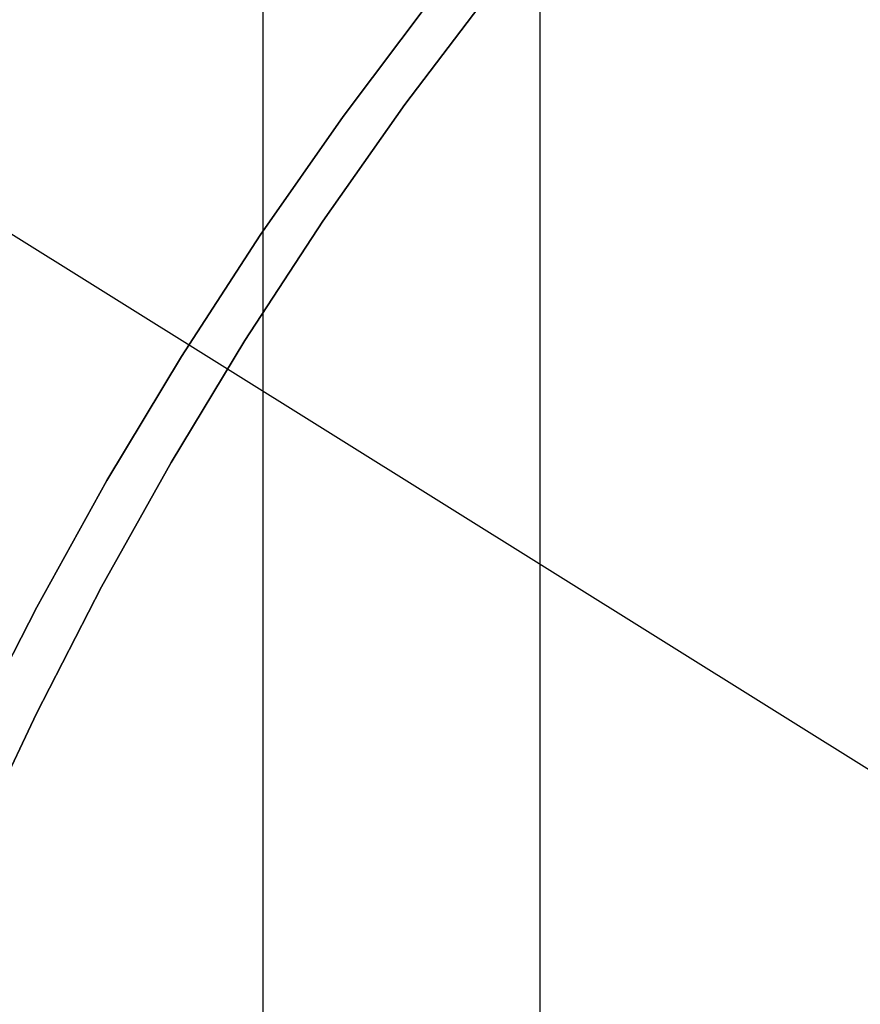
# Model space of a CAD drawing. Header units: millimetres. Extents: x 10871 to 12032, y -2698 to -1680.
# Tile 91 of 183: x 11411 to 11420, y -2030 to -2020. Entities that reach past the tile are written whole.
import ezdxf

# ---------------------------------------------------------------- set-up
doc = ezdxf.new("R2010")
doc.units = ezdxf.units.MM
doc.layers.add('1', color=7, linetype='Continuous')
doc.layers.add('luz', color=7, linetype='Continuous')

msp = doc.modelspace()

# ---------------------------------------------------------------- linework, layer by layer
at = {"layer": '1', "color": 7, "true_color": 0xffffff}
for p, q in [((11413.652, -2112.954, 71.704), (11413.652, -1981.655, 71.704)), ((11416.669, -2105.655, 44.653), (11416.669, -1988.955, 44.653)), ((11415.471, -2019.473, 206.567), (11414.523, -2020.734, 206.567)), ((11414.523, -2020.734, 208.385), (11415.471, -2019.473, 208.385)), ((11415.471, -2019.473, 206.567), (11414.523, -2020.734, 206.567)), ((11414.523, -2020.734, 208.385), (11415.471, -2019.473, 208.385)), ((11415.471, -2019.473, 207.476), (11414.523, -2020.734, 207.476)), ((11414.523, -2020.734, 206.567), (11413.619, -2022.027, 206.567)), ((11413.619, -2022.027, 208.385), (11414.523, -2020.734, 208.385)), ((11414.523, -2020.734, 206.567), (11413.619, -2022.027, 206.567)), ((11413.619, -2022.027, 208.385), (11414.523, -2020.734, 208.385)), ((11414.523, -2020.734, 207.476), (11413.619, -2022.027, 207.476)), ((11413.619, -2022.027, 206.567), (11412.761, -2023.35, 206.567)), ((11412.761, -2023.35, 208.385), (11413.619, -2022.027, 208.385)), ((11413.619, -2022.027, 206.567), (11412.761, -2023.35, 206.567)), ((11412.761, -2023.35, 208.385), (11413.619, -2022.027, 208.385)), ((11413.619, -2022.027, 207.476), (11412.761, -2023.35, 207.476)), ((11412.761, -2023.35, 206.567), (11411.949, -2024.703, 206.567)), ((11411.949, -2024.703, 208.385), (11412.761, -2023.35, 208.385)), ((11412.761, -2023.35, 206.567), (11411.949, -2024.703, 206.567)), ((11411.949, -2024.703, 208.385), (11412.761, -2023.35, 208.385)), ((11412.761, -2023.35, 207.476), (11411.949, -2024.703, 207.476)), ((11411.949, -2024.703, 206.567), (11411.184, -2026.083, 206.567)), ((11411.184, -2026.083, 208.385), (11411.949, -2024.703, 208.385)), ((11411.949, -2024.703, 206.567), (11411.184, -2026.083, 206.567)), ((11411.184, -2026.083, 208.385), (11411.949, -2024.703, 208.385)), ((11411.949, -2024.703, 207.476), (11411.184, -2026.083, 207.476)), ((11411.949, -2024.703, 206.567), (11411.949, -2024.703, 208.385)), ((11411.184, -2026.083, 206.567), (11410.467, -2027.488, 206.567)), ((11410.467, -2027.488, 208.385), (11411.184, -2026.083, 208.385)), ((11411.184, -2026.083, 206.567), (11410.467, -2027.488, 206.567)), ((11410.467, -2027.488, 208.385), (11411.184, -2026.083, 208.385)), ((11411.184, -2026.083, 207.476), (11410.467, -2027.488, 207.476))]:
    msp.add_line(p, q, dxfattribs=at)
at = {"layer": '1', "color": 7, "true_color": 0xf4f4f4}
for p, q in [((11415.195, -2020.605, 206.567), (11416.133, -2019.366, 206.567)), ((11416.133, -2019.366, 208.385), (11415.195, -2020.605, 208.385)), ((11416.133, -2019.366, 206.567), (11415.195, -2020.605, 206.567)), ((11415.195, -2020.605, 208.385), (11416.133, -2019.366, 208.385)), ((11415.195, -2020.605, 207.476), (11416.133, -2019.366, 207.476)), ((11414.302, -2021.875, 206.567), (11415.195, -2020.605, 206.567)), ((11415.195, -2020.605, 208.385), (11414.302, -2021.875, 208.385)), ((11415.195, -2020.605, 206.567), (11414.302, -2021.875, 206.567)), ((11414.302, -2021.875, 208.385), (11415.195, -2020.605, 208.385)), ((11414.302, -2021.875, 207.476), (11415.195, -2020.605, 207.476)), ((11413.452, -2023.176, 206.567), (11414.302, -2021.875, 206.567)), ((11414.302, -2021.875, 208.385), (11413.452, -2023.176, 208.385)), ((11414.302, -2021.875, 206.567), (11413.452, -2023.176, 206.567)), ((11413.452, -2023.176, 208.385), (11414.302, -2021.875, 208.385)), ((11413.452, -2023.176, 207.476), (11414.302, -2021.875, 207.476)), ((11412.648, -2024.505, 206.567), (11413.452, -2023.176, 206.567)), ((11413.452, -2023.176, 208.385), (11412.648, -2024.505, 208.385)), ((11413.452, -2023.176, 206.567), (11412.648, -2024.505, 206.567)), ((11412.648, -2024.505, 208.385), (11413.452, -2023.176, 208.385)), ((11412.648, -2024.505, 207.476), (11413.452, -2023.176, 207.476)), ((11411.891, -2025.862, 206.567), (11412.648, -2024.505, 206.567)), ((11412.648, -2024.505, 208.385), (11411.891, -2025.862, 208.385)), ((11412.648, -2024.505, 206.567), (11411.891, -2025.862, 206.567)), ((11411.891, -2025.862, 208.385), (11412.648, -2024.505, 208.385)), ((11411.891, -2025.862, 207.476), (11412.648, -2024.505, 207.476)), ((11411.18, -2027.243, 206.567), (11411.891, -2025.862, 206.567)), ((11411.891, -2025.862, 208.385), (11411.18, -2027.243, 208.385)), ((11411.891, -2025.862, 206.567), (11411.18, -2027.243, 206.567)), ((11411.18, -2027.243, 208.385), (11411.891, -2025.862, 208.385)), ((11411.18, -2027.243, 207.476), (11411.891, -2025.862, 207.476)), ((11410.518, -2028.648, 206.567), (11411.18, -2027.243, 206.567)), ((11411.18, -2027.243, 208.385), (11410.518, -2028.648, 208.385)), ((11411.18, -2027.243, 206.567), (11410.518, -2028.648, 206.567)), ((11410.518, -2028.648, 208.385), (11411.18, -2027.243, 208.385)), ((11410.518, -2028.648, 207.476), (11411.18, -2027.243, 207.476))]:
    msp.add_line(p, q, dxfattribs=at)
at = {"layer": 'luz', "color": 254, "true_color": 0xcad1ee}
for p, q in [((11324.342, -1967.929, -42.746), (11578.425, -2126.681, -42.746)), ((11324.342, -1967.929, -41.246), (11578.425, -2126.681, -41.246))]:
    msp.add_line(p, q, dxfattribs=at)

doc.saveas('drawing.dxf')
